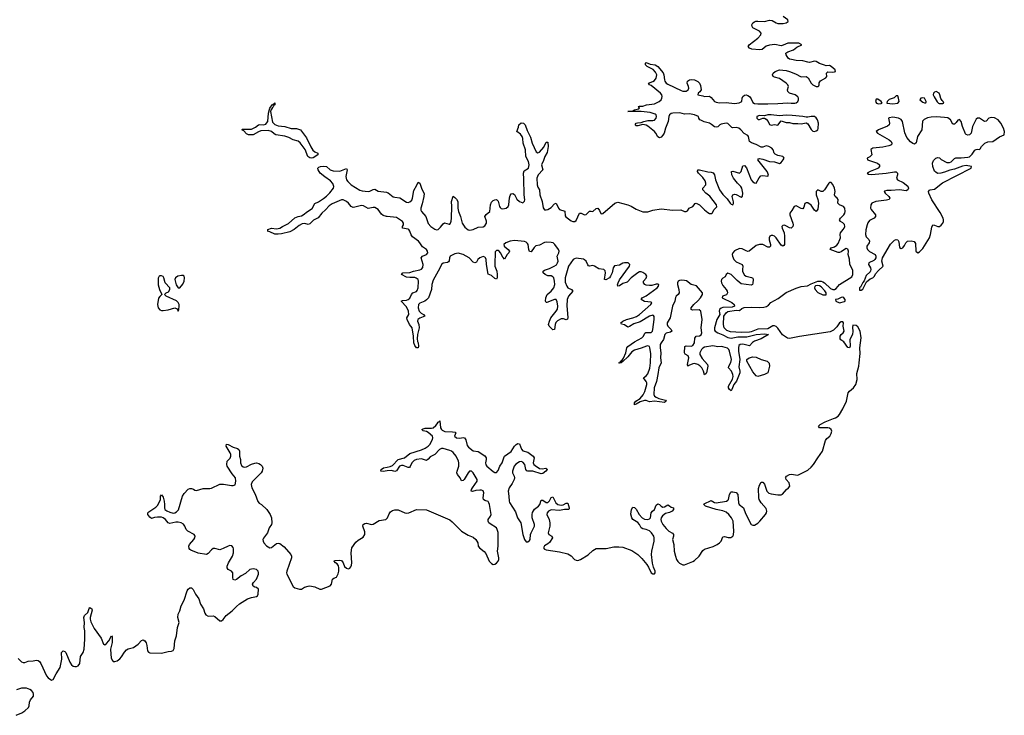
# Model space of a CAD drawing. Header units: inches. Extents: x 2494115 to 2685112, y 774173 to 915163.
# Tile 102 of 215: x 2655587 to 2667410, y 796437 to 804792. Entities that reach past the tile are written whole.
import ezdxf

# ---------------------------------------------------------------- set-up
doc = ezdxf.new("R2010")
doc.units = ezdxf.units.IN
doc.header["$MEASUREMENT"] = 0
for name, color, linetype in [('C6759', 7, 'Continuous'), ('C6769', 7, 'Continuous'), ('C6850', 7, 'Continuous'), ('C6860', 7, 'Continuous')]:
    doc.layers.add(name, color=color, linetype=linetype)

msp = doc.modelspace()

# ---------------------------------------------------------------- linework, layer by layer
at = {"layer": 'C6759', "color": 5, "elevation": 20}
for points in [[(2655570, 797118), (2655610, 797078), (2655630, 797069), (2655650, 797070), (2655690, 797086), (2655750, 797090), (2655790, 797097), (2655810, 797093), (2655824, 797084), (2655840, 797060), (2655909, 796910), (2655930, 796887), (2655970, 796860), (2655990, 796867), (2656024, 796936), (2656071, 797010), (2656092, 797112), (2656090, 797190), (2656110, 797211), (2656130, 797205), (2656141, 797190), (2656190, 797076), (2656210, 797041), (2656230, 797027), (2656250, 797024), (2656270, 797023), (2656290, 797029), (2656310, 797058), (2656318, 797142), (2656350, 797190), (2656360, 797230), (2656367, 797350), (2656367, 797450), (2656361, 797490), (2656366, 797550), (2656355, 797610), (2656365, 797635), (2656406, 797670), (2656420, 797720), (2656430, 797732), (2656454, 797714), (2656458, 797698), (2656434, 797610), (2656433, 797590), (2656440, 797560), (2656480, 797480), (2656565, 797365), (2656592, 797292), (2656610, 797283), (2656630, 797298), (2656657, 797330), (2656690, 797390), (2656699, 797379), (2656697, 797310), (2656678, 797230), (2656680, 797170), (2656687, 797127), (2656697, 797097), (2656710, 797083), (2656730, 797081), (2656756, 797090), (2656790, 797117), (2656810, 797141), (2656844, 797196), (2656870, 797225), (2656890, 797236), (2656955, 797250), (2657010, 797291), (2657050, 797335), (2657070, 797345), (2657090, 797331), (2657106, 797306), (2657115, 797275), (2657123, 797210), (2657134, 797194), (2657148, 797188), (2657290, 797184), (2657370, 797203), (2657410, 797206), (2657430, 797215), (2657442, 797238), (2657451, 797330), (2657471, 797390), (2657482, 797490), (2657500, 797550), (2657487, 797610), (2657489, 797650), (2657510, 797690), (2657527, 797750), (2657562, 797818), (2657596, 797930), (2657610, 797952), (2657630, 797968), (2657650, 797966), (2657670, 797948), (2657697, 797890), (2657736, 797836), (2657756, 797770), (2657794, 797714), (2657810, 797665), (2657823, 797643), (2657850, 797627), (2657910, 797631), (2657930, 797622), (2657990, 797573), (2658010, 797570), (2658030, 797588), (2658065, 797635), (2658138, 797690), (2658190, 797745), (2658226, 797774), (2658324, 797836), (2658370, 797852), (2658430, 797862), (2658442, 797870), (2658450, 797890), (2658454, 797950), (2658431, 797970), (2658410, 797975), (2658390, 797986), (2658384, 798010), (2658394, 798030), (2658429, 798070), (2658453, 798130), (2658456, 798150), (2658451, 798170), (2658432, 798190), (2658390, 798195), (2658350, 798188), (2658299, 798141), (2658248, 798110), (2658190, 798066), (2658170, 798059), (2658149, 798069), (2658145, 798090), (2658144, 798150), (2658130, 798170), (2658090, 798190), (2658078, 798210), (2658076, 798230), (2658092, 798270), (2658142, 798350), (2658154, 798390), (2658155, 798435), (2658150, 798453), (2658133, 798473), (2658110, 798475), (2658090, 798469), (2658030, 798439), (2657990, 798426), (2657930, 798441), (2657910, 798439), (2657890, 798426), (2657850, 798379), (2657830, 798368), (2657730, 798386), (2657642, 798422), (2657629, 798429), (2657620, 798440), (2657618, 798470), (2657627, 798490), (2657678, 798550), (2657690, 798570), (2657695, 798590), (2657682, 798610), (2657604, 798650), (2657586, 798670), (2657569, 798710), (2657553, 798733), (2657524, 798750), (2657490, 798758), (2657463, 798757), (2657390, 798739), (2657370, 798750), (2657339, 798790), (2657310, 798809), (2657290, 798816), (2657242, 798818), (2657206, 798814), (2657170, 798801), (2657150, 798815), (2657127, 798850), (2657125, 798870), (2657138, 798882), (2657222, 798938), (2657242, 798958), (2657269, 799010), (2657276, 799030), (2657278, 799070), (2657290, 799084), (2657310, 799058), (2657323, 799010), (2657327, 798970), (2657324, 798930), (2657331, 798910), (2657354, 798894), (2657390, 798876), (2657430, 798865), (2657451, 798869), (2657470, 798880), (2657494, 798906), (2657541, 799070), (2657560, 799100), (2657610, 799153), (2657630, 799161), (2657650, 799162), (2657673, 799153), (2657690, 799140), (2657710, 799136), (2657790, 799162), (2657870, 799160), (2657890, 799164), (2657990, 799212), (2658033, 799213), (2658130, 799198), (2658150, 799198), (2658174, 799206), (2658183, 799250), (2658176, 799290), (2658137, 799337), (2658079, 799430), (2658073, 799450), (2658079, 799490), (2658114, 799526), (2658122, 799550), (2658120, 799570), (2658112, 799590), (2658064, 799670), (2658068, 799692), (2658090, 799691), (2658150, 799657), (2658201, 799641), (2658218, 799630), (2658226, 799610), (2658227, 799550), (2658237, 799510), (2658237, 799470), (2658250, 799438), (2658270, 799420), (2658290, 799416), (2658310, 799420), (2658370, 799454), (2658410, 799467), (2658430, 799468), (2658460, 799460), (2658478, 799450), (2658497, 799430), (2658505, 799405), (2658500, 799370), (2658487, 799350), (2658379, 799241), (2658367, 799210), (2658376, 799170), (2658413, 799093), (2658446, 799006), (2658464, 798984), (2658490, 798967), (2658553, 798910), (2658593, 798850), (2658610, 798810), (2658614, 798750), (2658609, 798730), (2658582, 798690), (2658563, 798630), (2658514, 798566), (2658508, 798550), (2658509, 798530), (2658519, 798510), (2658550, 798474), (2658590, 798450), (2658610, 798451), (2658670, 798499), (2658690, 798505), (2658710, 798500), (2658761, 798461), (2658843, 798370), (2658851, 798350), (2658850, 798330), (2658795, 798170), (2658791, 798150), (2658795, 798130), (2658870, 797984), (2658890, 797968), (2658947, 797953), (2658970, 797950), (2659006, 797974), (2659050, 797988), (2659070, 797990), (2659130, 797978), (2659190, 797953), (2659210, 797952), (2659316, 797990), (2659331, 798010), (2659344, 798070), (2659358, 798082), (2659390, 798096), (2659396, 798104), (2659410, 798135), (2659418, 798170), (2659419, 798210), (2659413, 798233), (2659397, 798257), (2659378, 798270), (2659362, 798290), (2659365, 798295), (2659430, 798301), (2659450, 798295), (2659470, 798270), (2659486, 798226), (2659510, 798203), (2659530, 798197), (2659541, 798199), (2659550, 798203), (2659561, 798219), (2659570, 798242), (2659573, 798270), (2659567, 798390), (2659575, 798450), (2659623, 798517), (2659650, 798540), (2659710, 798575), (2659731, 798610), (2659730, 798642), (2659706, 798710), (2659710, 798730), (2659730, 798741), (2659750, 798743), (2659810, 798729), (2659830, 798731), (2659903, 798777), (2659984, 798790), (2660000, 798806)], [(2660000, 799373), (2659950, 799367), (2659918, 799370), (2659925, 799375), (2659927, 799390), (2659956, 799410), (2660000, 799419)], [(2655543, 796437), (2655614, 796466), (2655650, 796490), (2655692, 796530), (2655701, 796550), (2655706, 796594), (2655716, 796624), (2655754, 796666), (2655754, 796690), (2655747, 796710), (2655730, 796733), (2655710, 796748), (2655670, 796762), (2655610, 796762), (2655550, 796744)]]:
    msp.add_lwpolyline(points, dxfattribs=at)
at = {"layer": 'C6769', "color": 5, "elevation": 20}
for points in [[(2660000, 799419), (2660034, 799426), (2660063, 799437), (2660130, 799508), (2660209, 799531), (2660270, 799582), (2660410, 799624), (2660455, 799645), (2660491, 799669), (2660511, 799690), (2660542, 799750), (2660547, 799770), (2660542, 799790), (2660490, 799835), (2660470, 799845), (2660430, 799855), (2660417, 799870), (2660430, 799879), (2660454, 799886), (2660530, 799884), (2660550, 799888), (2660583, 799917), (2660601, 799939), (2660610, 799958), (2660619, 799961), (2660630, 799973), (2660640, 799890), (2660650, 799870), (2660660, 799860), (2660690, 799846), (2660782, 799842), (2660817, 799837), (2660823, 799830), (2660808, 799790), (2660830, 799768), (2660870, 799766), (2660910, 799775), (2660929, 799769), (2660944, 799744), (2660958, 799678), (2660976, 799656), (2661030, 799613), (2661090, 799606), (2661170, 799554), (2661186, 799530), (2661189, 799510), (2661181, 799470), (2661184, 799444), (2661194, 799430), (2661270, 799366), (2661290, 799354), (2661310, 799354), (2661330, 799378), (2661352, 799428), (2661381, 799470), (2661399, 799530), (2661410, 799550), (2661490, 799606), (2661530, 799669), (2661550, 799690), (2661570, 799702), (2661590, 799696), (2661613, 799633), (2661630, 799615), (2661690, 799598), (2661754, 799550), (2661766, 799530), (2661753, 799470), (2661762, 799450), (2661776, 799436), (2661830, 799402), (2661861, 799399), (2661906, 799406), (2661918, 799398), (2661921, 799390), (2661906, 799370), (2661870, 799343), (2661850, 799338), (2661750, 799368), (2661690, 799369), (2661675, 799375), (2661665, 799390), (2661651, 799451), (2661630, 799477), (2661610, 799484), (2661590, 799481), (2661546, 799454), (2661526, 799430), (2661503, 799370), (2661503, 799350), (2661523, 799310), (2661528, 799290), (2661523, 799270), (2661500, 799220), (2661463, 799170), (2661451, 799130), (2661462, 799070), (2661465, 799010), (2661470, 798994), (2661539, 798879), (2661565, 798810), (2661605, 798750), (2661628, 798608), (2661650, 798548), (2661670, 798520), (2661690, 798521), (2661710, 798538), (2661716, 798550), (2661721, 798610), (2661727, 798630), (2661770, 798710), (2661769, 798730), (2661741, 798810), (2661741, 798850), (2661746, 798874), (2661769, 798911), (2661816, 798950), (2661831, 798969), (2661850, 799022), (2661870, 799020), (2661910, 798993), (2661930, 798993), (2661949, 799011), (2661970, 799054), (2661990, 799060), (2662026, 798990), (2662050, 798968), (2662090, 798961), (2662114, 798966), (2662150, 798986), (2662170, 798985), (2662185, 798930), (2662183, 798917), (2662175, 798910), (2662130, 798907), (2662070, 798896), (2661970, 798905), (2661938, 798890), (2661921, 798870), (2661918, 798850), (2661945, 798790), (2661953, 798750), (2661952, 798708), (2661932, 798630), (2661942, 798610), (2661977, 798590), (2661984, 798570), (2661948, 798512), (2661930, 798495), (2661890, 798474), (2661878, 798450), (2661890, 798433), (2661910, 798425), (2662070, 798401), (2662170, 798376), (2662210, 798354), (2662248, 798310), (2662270, 798299), (2662290, 798298), (2662321, 798310), (2662414, 798366), (2662470, 798418), (2662510, 798440), (2662630, 798442), (2662719, 798461), (2662782, 798462), (2662830, 798457), (2662938, 798418), (2663010, 798368), (2663059, 798319), (2663116, 798250), (2663137, 798217), (2663170, 798150), (2663190, 798136), (2663210, 798136), (2663219, 798150), (2663218, 798170), (2663197, 798217), (2663185, 798265), (2663175, 798370), (2663178, 798410), (2663206, 798530), (2663207, 798570), (2663201, 798590), (2663175, 798630), (2663151, 798651), (2663110, 798670), (2663070, 798677), (2663050, 798689), (2663028, 798730), (2663011, 798751), (2662948, 798790), (2662936, 798810), (2662927, 798853), (2662933, 798910), (2662950, 798936), (2662970, 798932), (2662990, 798914), (2663027, 798847), (2663062, 798810), (2663090, 798794), (2663130, 798788), (2663150, 798795), (2663162, 798810), (2663171, 798870), (2663184, 798890), (2663210, 798910), (2663230, 798962), (2663250, 798977), (2663270, 798970), (2663289, 798949), (2663310, 798936), (2663330, 798939), (2663370, 798964), (2663390, 798954), (2663410, 798935), (2663436, 798930), (2663436, 798910), (2663423, 798890), (2663390, 798873), (2663341, 798859), (2663307, 798833), (2663291, 798810), (2663286, 798790), (2663288, 798770), (2663310, 798730), (2663350, 798679), (2663383, 798650), (2663425, 798625), (2663437, 798610), (2663437, 798590), (2663426, 798550), (2663440, 798490), (2663447, 798410), (2663460, 798350), (2663475, 798310), (2663490, 798286), (2663510, 798266), (2663550, 798246), (2663570, 798246), (2663590, 798253), (2663670, 798283), (2663690, 798295), (2663744, 798350), (2663790, 798417), (2663810, 798431), (2663915, 798465), (2663963, 798490), (2663990, 798510), (2664008, 798530), (2664030, 798580), (2664050, 798586), (2664093, 798573), (2664127, 798573), (2664150, 798588), (2664157, 798603), (2664161, 798650), (2664155, 798770), (2664133, 798810), (2664101, 798850), (2664070, 798875), (2664030, 798894), (2663950, 798910), (2663822, 798950), (2663801, 798970), (2663805, 798975), (2663890, 799016), (2663930, 798992), (2663950, 798990), (2664072, 799008), (2664090, 799019), (2664099, 799030), (2664110, 799090), (2664124, 799116), (2664130, 799121), (2664150, 799120), (2664190, 799111), (2664209, 799089), (2664219, 798990), (2664225, 798970), (2664277, 798930), (2664301, 798861), (2664368, 798730), (2664390, 798719), (2664410, 798721), (2664450, 798746), (2664476, 798770), (2664541, 798850), (2664554, 798870), (2664559, 798890), (2664550, 798919), (2664490, 798990), (2664468, 799028), (2664461, 799050), (2664458, 799162), (2664470, 799200), (2664490, 799236), (2664510, 799236), (2664530, 799214), (2664558, 799130), (2664584, 799104), (2664610, 799096), (2664690, 799083), (2664730, 799085), (2664747, 799093), (2664793, 799147), (2664820, 799170), (2664833, 799190), (2664832, 799210), (2664825, 799230), (2664790, 799270), (2664785, 799285), (2664783, 799290), (2664793, 799310), (2664829, 799331), (2664850, 799335), (2664930, 799322), (2665050, 799383), (2665090, 799417), (2665119, 799450), (2665169, 799531), (2665227, 799610), (2665264, 799736), (2665280, 799760), (2665313, 799790), (2665330, 799820), (2665337, 799850), (2665331, 799871), (2665310, 799886), (2665289, 799889), (2665189, 799889), (2665179, 799910), (2665199, 799930), (2665257, 799963), (2665357, 800000)], [(2660000, 798806), (2660004, 798810), (2660023, 798857), (2660040, 798880), (2660063, 798897), (2660090, 798906), (2660130, 798905), (2660210, 798867), (2660230, 798863), (2660259, 798870), (2660350, 798907), (2660470, 798904), (2660750, 798783), (2660781, 798761), (2660890, 798650), (2660970, 798600), (2661030, 798578), (2661065, 798550), (2661086, 798510), (2661092, 798470), (2661107, 798450), (2661164, 798404), (2661182, 798382), (2661225, 798290), (2661250, 798260), (2661270, 798250), (2661290, 798252), (2661310, 798265), (2661330, 798288), (2661340, 798310), (2661342, 798330), (2661323, 798410), (2661330, 798470), (2661330, 798633), (2661321, 798670), (2661310, 798690), (2661236, 798736), (2661221, 798750), (2661211, 798770), (2661210, 798790), (2661240, 798830), (2661247, 798850), (2661228, 798970), (2661221, 798990), (2661210, 799004), (2661170, 799015), (2661154, 799030), (2661152, 799050), (2661161, 799110), (2661150, 799133), (2661130, 799140), (2661110, 799140), (2661065, 799135), (2661024, 799124), (2661008, 799128), (2661011, 799150), (2661022, 799170), (2661079, 799250), (2661079, 799270), (2661030, 799351), (2661013, 799370), (2660989, 799370), (2660970, 799350), (2660924, 799270), (2660910, 799256), (2660890, 799253), (2660874, 799290), (2660842, 799330), (2660835, 799350), (2660838, 799370), (2660860, 799430), (2660859, 799470), (2660854, 799490), (2660829, 799550), (2660790, 799595), (2660770, 799610), (2660750, 799617), (2660670, 799643), (2660650, 799642), (2660629, 799631), (2660570, 799570), (2660517, 799543), (2660490, 799513), (2660470, 799499), (2660410, 799518), (2660350, 799510), (2660322, 799498), (2660295, 799470), (2660275, 799425), (2660266, 799414), (2660250, 799412), (2660190, 799438), (2660170, 799439), (2660149, 799431), (2660110, 799373), (2660090, 799366), (2660050, 799379), (2660000, 799373)]]:
    msp.add_lwpolyline(points, dxfattribs=at)
at = {"layer": 'C6850', "color": 5}
for points, elevation in [([(2659090, 803129), (2659070, 803131), (2659047, 803147), (2659014, 803234), (2658954, 803314), (2658930, 803332), (2658870, 803351), (2658819, 803379), (2658772, 803392), (2658664, 803410), (2658641, 803421), (2658610, 803450), (2658570, 803462), (2658483, 803457), (2658453, 803447), (2658391, 803409), (2658335, 803410), (2658310, 803423), (2658278, 803458), (2658256, 803470), (2658261, 803479), (2658370, 803479), (2658419, 803501), (2658456, 803530), (2658470, 803534), (2658510, 803529), (2658541, 803539), (2658552, 803548), (2658565, 803570), (2658573, 803670), (2658590, 803730), (2658618, 803770), (2658640, 803780), (2658652, 803792), (2658651, 803770), (2658639, 803761), (2658630, 803744), (2658621, 803739), (2658610, 803716), (2658606, 803715), (2658600, 803690), (2658621, 803561), (2658650, 803533), (2658690, 803518), (2658770, 803509), (2658847, 803487), (2658910, 803484), (2658958, 803470), (2659030, 803374), (2659083, 803263), (2659106, 803226), (2659130, 803205), (2659167, 803190), (2659168, 803170), (2659110, 803132)], 20), ([(2657530, 801720), (2657486, 801710), (2657459, 801690), (2657451, 801670), (2657467, 801607), (2657490, 801572), (2657510, 801572), (2657546, 801614), (2657561, 801650), (2657566, 801690), (2657561, 801710), (2657550, 801719)], 40), ([(2657290, 801717), (2657270, 801715), (2657263, 801710), (2657250, 801686), (2657251, 801609), (2657264, 801550), (2657294, 801490), (2657270, 801469), (2657254, 801446), (2657240, 801370), (2657248, 801330), (2657270, 801308), (2657290, 801299), (2657310, 801299), (2657370, 801308), (2657450, 801331), (2657478, 801318), (2657490, 801292), (2657499, 801310), (2657503, 801350), (2657501, 801370), (2657490, 801395), (2657470, 801414), (2657346, 801470), (2657326, 801490), (2657346, 801510), (2657375, 801525), (2657388, 801550), (2657388, 801570), (2657335, 801630), (2657319, 801690), (2657309, 801709)], 40)]:
    msp.add_lwpolyline(points, close=True, dxfattribs=dict(at, elevation=elevation))
at = {"layer": 'C6850', "color": 5, "elevation": 20}
msp.add_lwpolyline([(2660000, 802428), (2659990, 802429), (2659950, 802441), (2659930, 802455), (2659891, 802511), (2659850, 802535), (2659830, 802537), (2659770, 802525), (2659716, 802556), (2659690, 802561), (2659610, 802539), (2659590, 802538), (2659568, 802548), (2659535, 802590), (2659510, 802610), (2659470, 802630), (2659450, 802630), (2659340, 802580), (2659303, 802557), (2659259, 802510), (2659213, 802470), (2659170, 802411), (2659116, 802384), (2659070, 802339), (2659050, 802334), (2659010, 802343), (2658980, 802340), (2658941, 802319), (2658884, 802270), (2658830, 802245), (2658730, 802220), (2658690, 802214), (2658650, 802216), (2658590, 802243), (2658562, 802250), (2658566, 802254), (2658566, 802270), (2658609, 802290), (2658670, 802279), (2658710, 802287), (2658743, 802310), (2658814, 802346), (2658890, 802412), (2658930, 802430), (2658970, 802438), (2658992, 802448), (2659041, 802490), (2659097, 802523), (2659130, 802584), (2659174, 802606), (2659234, 802646), (2659270, 802673), (2659310, 802712), (2659353, 802770), (2659358, 802790), (2659346, 802826), (2659318, 802858), (2659250, 802903), (2659195, 802950), (2659171, 802990), (2659168, 803010), (2659179, 803021), (2659200, 803030), (2659233, 803033), (2659270, 803029), (2659315, 802990), (2659350, 802977), (2659430, 802972), (2659510, 803004), (2659520, 802990), (2659503, 802910), (2659510, 802870), (2659527, 802847), (2659568, 802808), (2659670, 802746), (2659698, 802738), (2659770, 802730), (2659790, 802732), (2659830, 802753), (2659850, 802757), (2659892, 802732), (2659990, 802721), (2660000, 802717)], dxfattribs=at)
at = {"layer": 'C6860', "color": 5, "elevation": 20}
for points in [[(2660000, 802717), (2660012, 802712), (2660070, 802666), (2660090, 802659), (2660150, 802651), (2660230, 802600), (2660250, 802598), (2660270, 802604), (2660294, 802626), (2660303, 802650), (2660318, 802742), (2660355, 802805), (2660370, 802842), (2660390, 802828), (2660416, 802756), (2660443, 802703), (2660441, 802670), (2660421, 802579), (2660404, 802530), (2660405, 802505), (2660411, 802490), (2660464, 802430), (2660490, 802345), (2660524, 802310), (2660570, 802275), (2660590, 802268), (2660610, 802273), (2660640, 802300), (2660670, 802340), (2660689, 802351), (2660744, 802336), (2660750, 802336), (2660761, 802350), (2660769, 802371), (2660773, 802410), (2660777, 802550), (2660773, 802607), (2660790, 802671), (2660810, 802658), (2660830, 802636), (2660846, 802610), (2660849, 802590), (2660849, 802530), (2660856, 802490), (2660878, 802430), (2660900, 802350), (2660930, 802300), (2660970, 802267), (2660990, 802262), (2661030, 802272), (2661090, 802300), (2661150, 802304), (2661170, 802317), (2661190, 802350), (2661191, 802371), (2661173, 802430), (2661178, 802442), (2661186, 802454), (2661230, 802490), (2661238, 802570), (2661250, 802599), (2661270, 802620), (2661290, 802630), (2661313, 802633), (2661330, 802612), (2661350, 802550), (2661358, 802538), (2661370, 802523), (2661390, 802519), (2661430, 802527), (2661453, 802547), (2661460, 802570), (2661469, 802651), (2661478, 802682), (2661490, 802700), (2661510, 802704), (2661530, 802693), (2661555, 802635), (2661590, 802608), (2661630, 802593), (2661648, 802612), (2661651, 802630), (2661645, 802690), (2661642, 802882), (2661635, 802950), (2661645, 802975), (2661696, 803010), (2661705, 803050), (2661696, 803090), (2661665, 803150), (2661661, 803230), (2661633, 803310), (2661627, 803367), (2661620, 803390), (2661599, 803419), (2661557, 803450), (2661577, 803503), (2661582, 803530), (2661610, 803553), (2661637, 803550), (2661657, 803530), (2661681, 803461), (2661720, 803380), (2661740, 803310), (2661790, 803206), (2661810, 803192), (2661830, 803201), (2661879, 803261), (2661910, 803319), (2661930, 803321), (2661932, 803270), (2661922, 803198), (2661892, 803148), (2661878, 803102), (2661852, 803050), (2661867, 802990), (2661811, 802930), (2661797, 802890), (2661800, 802810), (2661810, 802779), (2661827, 802750), (2661831, 802690), (2661860, 802610), (2661872, 802532), (2661890, 802510), (2661910, 802508), (2661930, 802513), (2661970, 802535), (2662010, 802582), (2662030, 802587), (2662056, 802530), (2662070, 802511), (2662132, 802492), (2662138, 802438), (2662144, 802424), (2662210, 802377), (2662230, 802368), (2662252, 802368), (2662270, 802381), (2662310, 802467), (2662330, 802470), (2662370, 802447), (2662390, 802452), (2662430, 802493), (2662450, 802494), (2662470, 802488), (2662510, 802523), (2662530, 802529), (2662550, 802502), (2662566, 802466), (2662570, 802462), (2662590, 802463), (2662733, 802587), (2662770, 802599), (2662890, 802569), (2662931, 802551), (2662990, 802516), (2663070, 802486), (2663090, 802483), (2663130, 802485), (2663190, 802505), (2663290, 802521), (2663430, 802503), (2663527, 802507), (2663570, 802489), (2663590, 802487), (2663604, 802496), (2663624, 802530), (2663671, 802549), (2663697, 802583), (2663710, 802590), (2663750, 802570), (2663810, 802510), (2663850, 802476), (2663870, 802466), (2663897, 802463), (2663907, 802473), (2663922, 802510), (2663956, 802544), (2663953, 802570), (2663874, 802674), (2663824, 802710), (2663788, 802750), (2663788, 802770), (2663825, 802810), (2663825, 802830), (2663816, 802856), (2663790, 802897), (2663736, 802950), (2663724, 802970), (2663728, 802990), (2663750, 802990), (2663850, 802964), (2663890, 802961), (2663913, 802953), (2663928, 802928), (2663942, 802870), (2663990, 802747), (2664030, 802693), (2664082, 802642), (2664116, 802590), (2664130, 802575), (2664150, 802567), (2664157, 802583), (2664157, 802603), (2664141, 802670), (2664150, 802690), (2664170, 802697), (2664190, 802694), (2664250, 802662), (2664266, 802674), (2664271, 802709), (2664259, 802770), (2664247, 802790), (2664207, 802827), (2664157, 802890), (2664136, 802930), (2664132, 802968), (2664150, 802972), (2664230, 802950), (2664250, 802970), (2664270, 803036), (2664290, 803042), (2664314, 803014), (2664370, 802870), (2664390, 802844), (2664410, 802831), (2664430, 802828), (2664466, 802894), (2664485, 802915), (2664510, 802920), (2664569, 802911), (2664577, 802923), (2664571, 802950), (2664561, 802970), (2664450, 803110), (2664459, 803121), (2664470, 803123), (2664510, 803117), (2664590, 803090), (2664650, 803083), (2664710, 803066), (2664730, 803076), (2664755, 803110), (2664766, 803130), (2664760, 803140), (2664749, 803150), (2664690, 803162), (2664657, 803177), (2664646, 803190), (2664636, 803230), (2664618, 803250), (2664581, 803270), (2664550, 803277), (2664510, 803261), (2664490, 803260), (2664430, 803292), (2664372, 803312), (2664351, 803331), (2664339, 803390), (2664330, 803401), (2664286, 803426), (2664245, 803470), (2664220, 803490), (2664190, 803499), (2664150, 803493), (2664137, 803497), (2664090, 803546), (2664070, 803550), (2664010, 803538), (2663994, 803530), (2663970, 803506), (2663950, 803500), (2663930, 803506), (2663895, 803535), (2663870, 803548), (2663804, 803564), (2663764, 803584), (2663754, 803590), (2663742, 803610), (2663738, 803630), (2663688, 803650), (2663630, 803662), (2663570, 803656), (2663512, 803672), (2663430, 803670), (2663410, 803664), (2663391, 803649), (2663382, 803630), (2663375, 803570), (2663342, 803490), (2663324, 803430), (2663310, 803404), (2663290, 803382), (2663270, 803374), (2663250, 803386), (2663226, 803430), (2663210, 803448), (2663130, 803514), (2663110, 803525), (2663070, 803532), (2663010, 803517), (2662990, 803519), (2662977, 803530), (2662989, 803550), (2663005, 803555), (2663050, 803558), (2663081, 803570), (2663130, 803580), (2663190, 803580), (2663210, 803587), (2663230, 803610), (2663235, 803630), (2663229, 803649), (2663218, 803658), (2663157, 803677), (2663050, 803688), (2662889, 803690), (2662950, 803698), (2662968, 803710), (2663017, 803723), (2663029, 803730), (2663019, 803750), (2663030, 803753), (2663070, 803755), (2663115, 803770), (2663210, 803780), (2663266, 803810), (2663288, 803830), (2663297, 803850), (2663301, 803870), (2663296, 803890), (2663283, 803910), (2663170, 804000), (2663149, 804010), (2663139, 804030), (2663190, 804048), (2663210, 804062), (2663230, 804090), (2663236, 804130), (2663221, 804161), (2663193, 804192), (2663122, 804230), (2663102, 804250), (2663102, 804270), (2663110, 804279), (2663159, 804259), (2663216, 804250), (2663251, 804231), (2663315, 804155), (2663323, 804130), (2663329, 804070), (2663335, 804055), (2663350, 804031), (2663370, 804016), (2663530, 803941), (2663550, 803934), (2663590, 803933), (2663614, 803950), (2663622, 803970), (2663619, 803990), (2663601, 804030), (2663607, 804053), (2663630, 804070), (2663650, 804074), (2663690, 804070), (2663728, 804050), (2663750, 804030), (2663763, 804003), (2663768, 803950), (2663753, 803927), (2663734, 803910), (2663730, 803888), (2663790, 803877), (2663810, 803869), (2663870, 803873), (2663890, 803859), (2663929, 803809), (2663950, 803800), (2663990, 803792), (2664070, 803797), (2664170, 803787), (2664227, 803793), (2664257, 803810), (2664260, 803850), (2664270, 803870), (2664290, 803885), (2664310, 803888), (2664330, 803882), (2664350, 803869), (2664370, 803843), (2664390, 803798), (2664410, 803787), (2664450, 803782), (2664570, 803780), (2664690, 803784), (2664810, 803795), (2664849, 803789), (2664894, 803790), (2664910, 803794), (2664932, 803810), (2664940, 803830), (2664938, 803850), (2664930, 803867), (2664898, 803890), (2664831, 803911), (2664810, 803930), (2664808, 803950), (2664817, 803990), (2664810, 804010), (2664792, 804030), (2664710, 804085), (2664650, 804102), (2664634, 804110), (2664628, 804130), (2664636, 804150), (2664660, 804170), (2664710, 804190), (2664790, 804182), (2664830, 804171), (2664902, 804142), (2664970, 804107), (2665030, 804108), (2665054, 804094), (2665090, 804030), (2665109, 804010), (2665152, 803988), (2665173, 803990), (2665181, 803999), (2665186, 804010), (2665186, 804034), (2665201, 804059), (2665266, 804094), (2665277, 804110), (2665275, 804150), (2665290, 804167), (2665350, 804163), (2665370, 804164), (2665381, 804170), (2665377, 804190), (2665330, 804230), (2665310, 804241), (2665270, 804239), (2665250, 804244), (2665190, 804267), (2665149, 804289), (2665130, 804292), (2665070, 804278), (2665050, 804280), (2664990, 804299), (2664910, 804301), (2664853, 804313), (2664830, 804319), (2664813, 804330), (2664789, 804370), (2664788, 804392), (2664812, 804408), (2664878, 804430), (2664919, 804461), (2664979, 804490), (2664942, 804510), (2664811, 804510), (2664755, 804485), (2664730, 804480), (2664653, 804493), (2664590, 804488), (2664550, 804474), (2664504, 804436), (2664471, 804429), (2664378, 804438), (2664350, 804450), (2664334, 804470), (2664345, 804490), (2664450, 804570), (2664488, 804610), (2664490, 804630), (2664470, 804653), (2664390, 804693), (2664380, 804710), (2664378, 804730), (2664390, 804753), (2664410, 804767), (2664427, 804773), (2664450, 804775), (2664530, 804769), (2664590, 804787), (2664621, 804781), (2664670, 804753), (2664690, 804748), (2664753, 804747), (2664790, 804755), (2664816, 804770), (2664810, 804790), (2664756, 804830)], [(2665357, 800000), (2665384, 800010), (2665414, 800030), (2665431, 800050), (2665470, 800118), (2665513, 800210), (2665536, 800310), (2665551, 800329), (2665600, 800370), (2665626, 800410), (2665642, 800470), (2665638, 800542), (2665662, 800630), (2665668, 800670), (2665677, 800783), (2665676, 800850), (2665692, 800972), (2665677, 801050), (2665650, 801102), (2665630, 801119), (2665590, 801124), (2665586, 801094), (2665592, 801052), (2665586, 801010), (2665554, 800950), (2665560, 800870), (2665550, 800849), (2665530, 800854), (2665483, 800923), (2665445, 800945), (2665439, 800959), (2665440, 800990), (2665452, 801010), (2665476, 801030), (2665485, 801050), (2665473, 801110), (2665477, 801150), (2665470, 801161), (2665450, 801164), (2665429, 801151), (2665399, 801101), (2665379, 801081), (2665357, 801063), (2665318, 801042), (2664950, 800986), (2664830, 800961), (2664805, 800965), (2664745, 801005), (2664690, 801085), (2664670, 801105), (2664650, 801115), (2664630, 801113), (2664570, 801079), (2664450, 801073), (2664370, 801042), (2664350, 801039), (2664250, 801033), (2664123, 801043), (2664078, 801058), (2664047, 801090), (2664038, 801130), (2664042, 801230), (2664068, 801272), (2664090, 801287), (2664190, 801302), (2664230, 801301), (2664257, 801323), (2664286, 801334), (2664370, 801338), (2664470, 801334), (2664522, 801338), (2664554, 801346), (2664577, 801363), (2664606, 801394), (2664695, 801445), (2664790, 801514), (2664910, 801569), (2664970, 801589), (2665046, 801594), (2665090, 801620), (2665170, 801650), (2665210, 801651), (2665230, 801643), (2665250, 801630), (2665324, 801564), (2665350, 801551), (2665370, 801550), (2665390, 801562), (2665430, 801610), (2665577, 801703), (2665590, 801730), (2665590, 801781), (2665556, 801856), (2665550, 801916), (2665536, 801970), (2665538, 802010), (2665530, 802035), (2665510, 802042), (2665490, 802033), (2665450, 802004), (2665430, 801994), (2665414, 801994), (2665317, 802030), (2665330, 802050), (2665370, 802065), (2665398, 802082), (2665416, 802104), (2665436, 802150), (2665442, 802170), (2665439, 802210), (2665443, 802230), (2665476, 802270), (2665488, 802290), (2665494, 802310), (2665490, 802333), (2665470, 802353), (2665441, 802370), (2665430, 802390), (2665441, 802410), (2665482, 802450), (2665494, 802470), (2665499, 802490), (2665493, 802530), (2665479, 802550), (2665430, 802570), (2665412, 802590), (2665413, 802633), (2665403, 802650), (2665377, 802670), (2665370, 802690), (2665378, 802730), (2665370, 802767), (2665350, 802813), (2665330, 802836), (2665310, 802838), (2665301, 802830), (2665252, 802748), (2665230, 802730), (2665210, 802730), (2665170, 802750), (2665150, 802730), (2665150, 802690), (2665172, 802632), (2665179, 802590), (2665170, 802515), (2665150, 802488), (2665130, 802506), (2665090, 802563), (2665049, 802591), (2665030, 802594), (2665016, 802584), (2665001, 802539), (2664990, 802520), (2664970, 802523), (2664910, 802556), (2664887, 802550), (2664859, 802501), (2664835, 802470), (2664833, 802450), (2664872, 802350), (2664876, 802330), (2664870, 802310), (2664850, 802288), (2664830, 802291), (2664794, 802314), (2664770, 802323), (2664750, 802322), (2664740, 802310), (2664742, 802290), (2664765, 802230), (2664772, 802192), (2664769, 802091), (2664761, 802079), (2664750, 802073), (2664730, 802085), (2664672, 802170), (2664650, 802190), (2664630, 802198), (2664610, 802199), (2664594, 802190), (2664586, 802170), (2664588, 802148), (2664604, 802090), (2664601, 802070), (2664590, 802058), (2664570, 802060), (2664510, 802091), (2664470, 802092), (2664430, 802079), (2664347, 802013), (2664330, 802009), (2664310, 802014), (2664261, 802041), (2664230, 802044), (2664170, 802014), (2664149, 801990), (2664143, 801970), (2664144, 801950), (2664163, 801910), (2664190, 801884), (2664262, 801850), (2664269, 801830), (2664264, 801790), (2664266, 801770), (2664273, 801750), (2664290, 801725), (2664310, 801710), (2664375, 801695), (2664388, 801688), (2664393, 801670), (2664391, 801629), (2664387, 801613), (2664370, 801604), (2664250, 801621), (2664200, 801660), (2664130, 801732), (2664090, 801748), (2664070, 801730), (2664057, 801703), (2664030, 801687), (2664014, 801670), (2664009, 801650), (2664012, 801630), (2664030, 801598), (2664070, 801550), (2664082, 801530), (2664085, 801510), (2664073, 801487), (2664024, 801470), (2664020, 801450), (2664136, 801396), (2664165, 801370), (2664168, 801350), (2664140, 801340), (2664030, 801336), (2664010, 801329), (2663989, 801310), (2663986, 801290), (2663995, 801250), (2663958, 801190), (2663931, 801090), (2663930, 801064), (2663937, 801050), (2663968, 801030), (2664030, 801007), (2664090, 800975), (2664130, 800966), (2664210, 800983), (2664317, 800983), (2664430, 801012), (2664530, 801017), (2664577, 801010), (2664490, 800957), (2664409, 800931), (2664385, 800915), (2664350, 800876), (2664270, 800895), (2664237, 800890), (2664223, 800877), (2664216, 800850), (2664218, 800810), (2664235, 800710), (2664223, 800623), (2664234, 800570), (2664233, 800550), (2664195, 800450), (2664160, 800410), (2664139, 800350), (2664130, 800335), (2664109, 800350), (2664098, 800370), (2664098, 800390), (2664146, 800474), (2664152, 800508), (2664151, 800529), (2664134, 800570), (2664099, 800610), (2664102, 800630), (2664127, 800673), (2664133, 800710), (2664110, 800810), (2664102, 800830), (2664085, 800845), (2664030, 800863), (2664010, 800866), (2663970, 800861), (2663910, 800874), (2663810, 800858), (2663790, 800847), (2663774, 800830), (2663752, 800790), (2663753, 800770), (2663782, 800722), (2663845, 800650), (2663849, 800630), (2663834, 800550), (2663830, 800541), (2663810, 800527), (2663797, 800570), (2663777, 800610), (2663755, 800635), (2663730, 800652), (2663690, 800661), (2663670, 800659), (2663620, 800640), (2663609, 800630), (2663605, 800650), (2663623, 800730), (2663614, 800754), (2663576, 800776), (2663571, 800791), (2663575, 800865), (2663590, 800875), (2663650, 800869), (2663670, 800879), (2663689, 800910), (2663694, 800966), (2663701, 800979), (2663711, 800989), (2663750, 800995), (2663770, 801007), (2663776, 801030), (2663769, 801090), (2663781, 801190), (2663765, 801290), (2663746, 801306), (2663664, 801304), (2663651, 801310), (2663651, 801330), (2663681, 801370), (2663730, 801414), (2663762, 801450), (2663784, 801490), (2663784, 801510), (2663714, 801594), (2663650, 801612), (2663595, 801655), (2663570, 801661), (2663530, 801662), (2663510, 801659), (2663493, 801650), (2663486, 801630), (2663487, 801610), (2663501, 801550), (2663504, 801510), (2663494, 801490), (2663470, 801471), (2663463, 801457), (2663452, 801410), (2663426, 801350), (2663399, 801210), (2663362, 801150), (2663360, 801130), (2663368, 801110), (2663410, 801070), (2663417, 801050), (2663401, 801039), (2663350, 801025), (2663333, 801010), (2663316, 800950), (2663288, 800912), (2663279, 800890), (2663276, 800850), (2663285, 800790), (2663282, 800730), (2663289, 800670), (2663263, 800610), (2663250, 800530), (2663232, 800448), (2663204, 800370), (2663202, 800290), (2663211, 800271), (2663230, 800257), (2663263, 800243), (2663342, 800222), (2663350, 800209), (2663330, 800192), (2663210, 800210), (2663150, 800201), (2663110, 800217), (2663090, 800219), (2663037, 800203), (2662990, 800174), (2662970, 800167), (2662968, 800170), (2662970, 800190), (2662987, 800210), (2663036, 800244), (2663073, 800287), (2663093, 800327), (2663116, 800410), (2663118, 800430), (2663110, 800447), (2663076, 800490), (2663110, 800515), (2663130, 800538), (2663154, 800606), (2663162, 800670), (2663164, 800784), (2663155, 800850), (2663148, 800868), (2663130, 800876), (2663112, 800872), (2663050, 800846), (2662970, 800824), (2662938, 800802), (2662890, 800741), (2662830, 800685), (2662818, 800682), (2662810, 800670), (2662790, 800666), (2662779, 800670), (2662800, 800680), (2662802, 800690), (2662819, 800701), (2662835, 800725), (2662864, 800790), (2662876, 800850), (2662890, 800865), (2662970, 800924), (2663059, 800970), (2663077, 800990), (2663093, 801027), (2663104, 801036), (2663170, 801034), (2663184, 801050), (2663191, 801070), (2663207, 801190), (2663207, 801227), (2663199, 801239), (2663190, 801243), (2663150, 801230), (2663037, 801163), (2662963, 801137), (2662910, 801105), (2662890, 801098), (2662850, 801125), (2662814, 801135), (2662804, 801150), (2662830, 801170), (2662873, 801190), (2662950, 801209), (2662994, 801226), (2663030, 801252), (2663164, 801370), (2663177, 801390), (2663170, 801400), (2663090, 801407), (2663051, 801430), (2663060, 801450), (2663110, 801476), (2663240, 801570), (2663258, 801590), (2663260, 801610), (2663250, 801616), (2663230, 801617), (2663179, 801601), (2663150, 801599), (2663110, 801604), (2663093, 801613), (2663077, 801630), (2663078, 801650), (2663111, 801689), (2663116, 801710), (2663106, 801730), (2663070, 801756), (2663050, 801765), (2663030, 801764), (2663010, 801753), (2662929, 801691), (2662880, 801640), (2662830, 801624), (2662790, 801594), (2662770, 801590), (2662766, 801606), (2662771, 801630), (2662790, 801667), (2662908, 801830), (2662915, 801850), (2662893, 801870), (2662850, 801873), (2662830, 801867), (2662790, 801843), (2662730, 801836), (2662713, 801810), (2662700, 801750), (2662682, 801710), (2662668, 801690), (2662626, 801666), (2662609, 801670), (2662622, 801750), (2662615, 801775), (2662600, 801790), (2662539, 801799), (2662490, 801833), (2662470, 801839), (2662430, 801832), (2662417, 801837), (2662407, 801847), (2662387, 801890), (2662370, 801908), (2662355, 801915), (2662270, 801927), (2662250, 801921), (2662234, 801910), (2662178, 801830), (2662135, 801690), (2662138, 801638), (2662155, 801590), (2662170, 801570), (2662213, 801550), (2662230, 801530), (2662176, 801470), (2662162, 801430), (2662155, 801355), (2662167, 801213), (2662164, 801196), (2662150, 801186), (2662117, 801197), (2662090, 801197), (2662046, 801174), (2662026, 801154), (2662015, 801130), (2662008, 801072), (2661990, 801065), (2661944, 801110), (2661938, 801130), (2661948, 801170), (2661964, 801210), (2662027, 801290), (2662043, 801317), (2662048, 801350), (2662042, 801402), (2662030, 801431), (2662010, 801432), (2661916, 801396), (2661910, 801396), (2661899, 801410), (2661905, 801450), (2661922, 801490), (2661970, 801530), (2662001, 801570), (2662011, 801610), (2662008, 801650), (2661999, 801690), (2661990, 801705), (2661970, 801714), (2661930, 801715), (2661896, 801730), (2661871, 801750), (2661874, 801770), (2661890, 801785), (2661950, 801804), (2662004, 801830), (2662031, 801849), (2662045, 801870), (2662051, 801891), (2662040, 801950), (2662060, 801990), (2662063, 802010), (2662055, 802030), (2662013, 802090), (2661991, 802111), (2661970, 802117), (2661910, 802119), (2661890, 802115), (2661830, 802083), (2661786, 802074), (2661765, 802055), (2661730, 802003), (2661708, 802008), (2661701, 802030), (2661693, 802090), (2661684, 802104), (2661670, 802118), (2661650, 802127), (2661530, 802139), (2661475, 802130), (2661424, 802110), (2661401, 802090), (2661405, 802070), (2661452, 802030), (2661469, 802010), (2661460, 801990), (2661439, 801970), (2661410, 801916), (2661390, 801938), (2661362, 801990), (2661343, 802010), (2661330, 802018), (2661310, 802020), (2661296, 802004), (2661290, 801850), (2661293, 801830), (2661315, 801770), (2661321, 801730), (2661319, 801690), (2661310, 801677), (2661290, 801684), (2661250, 801718), (2661210, 801734), (2661192, 801850), (2661187, 801910), (2661181, 801930), (2661170, 801941), (2661150, 801946), (2661110, 801933), (2661087, 801910), (2661070, 801881), (2661050, 801870), (2661030, 801880), (2660982, 801930), (2660910, 801972), (2660850, 801987), (2660810, 801978), (2660755, 801950), (2660746, 801930), (2660744, 801896), (2660737, 801883), (2660724, 801876), (2660673, 801867), (2660651, 801850), (2660632, 801808), (2660550, 801664), (2660534, 801610), (2660533, 801550), (2660495, 801450), (2660473, 801427), (2660450, 801410), (2660391, 801389), (2660375, 801370), (2660371, 801330), (2660383, 801290), (2660406, 801266), (2660437, 801250), (2660451, 801230), (2660390, 801207), (2660369, 801190), (2660365, 801170), (2660379, 801130), (2660382, 801090), (2660364, 801010), (2660359, 800959), (2660365, 800925), (2660373, 800910), (2660376, 800870), (2660370, 800849), (2660350, 800849), (2660330, 800879), (2660318, 800910), (2660316, 800990), (2660301, 801090), (2660269, 801130), (2660238, 801190), (2660235, 801210), (2660259, 801250), (2660257, 801290), (2660230, 801344), (2660167, 801410), (2660182, 801418), (2660230, 801422), (2660250, 801430), (2660271, 801449), (2660291, 801490), (2660308, 801512), (2660350, 801529), (2660360, 801540), (2660370, 801570), (2660376, 801650), (2660370, 801670), (2660349, 801689), (2660330, 801695), (2660270, 801694), (2660230, 801700), (2660173, 801730), (2660189, 801750), (2660270, 801754), (2660314, 801770), (2660390, 801786), (2660410, 801796), (2660426, 801814), (2660432, 801850), (2660406, 801930), (2660424, 801950), (2660472, 801970), (2660489, 801990), (2660485, 802010), (2660470, 802030), (2660422, 802062), (2660393, 802110), (2660376, 802130), (2660303, 802183), (2660288, 802208), (2660272, 802252), (2660258, 802270), (2660250, 802275), (2660183, 802290), (2660184, 802310), (2660195, 802330), (2660197, 802350), (2660183, 802370), (2660110, 802417), (2660000, 802428)]]:
    msp.add_lwpolyline(points, dxfattribs=at)
for points in [[(2666110, 803878), (2666087, 803853), (2666028, 803832), (2666002, 803810), (2665998, 803790), (2666070, 803783), (2666130, 803789), (2666146, 803810), (2666141, 803850), (2666130, 803877)], [(2666430, 803854), (2666409, 803850), (2666396, 803830), (2666430, 803801), (2666450, 803792), (2666467, 803793), (2666470, 803802), (2666471, 803810), (2666450, 803851)], [(2666590, 803928), (2666570, 803922), (2666559, 803910), (2666557, 803890), (2666566, 803866), (2666604, 803804), (2666618, 803790), (2666627, 803787), (2666670, 803787), (2666682, 803790), (2666677, 803810), (2666662, 803822), (2666646, 803846), (2666637, 803890), (2666626, 803910)], [(2665890, 803839), (2665870, 803837), (2665864, 803810), (2665875, 803790), (2665897, 803783), (2665930, 803787), (2665942, 803790), (2665931, 803810)], [(2664610, 803650), (2664572, 803648), (2664530, 803638), (2664470, 803641), (2664438, 803630), (2664437, 803610), (2664455, 803595), (2664470, 803593), (2664512, 803608), (2664530, 803608), (2664550, 803598), (2664573, 803570), (2664590, 803534), (2664610, 803524), (2664650, 803534), (2664690, 803524), (2664730, 803577), (2664790, 803558), (2664830, 803556), (2664870, 803545), (2664930, 803547), (2664970, 803540), (2665030, 803553), (2665050, 803542), (2665090, 803474), (2665110, 803452), (2665130, 803450), (2665150, 803458), (2665169, 803471), (2665176, 803484), (2665178, 803550), (2665167, 803590), (2665150, 803614), (2665130, 803628), (2665090, 803631), (2665050, 803620), (2665030, 803620), (2664991, 803631), (2664863, 803643), (2664790, 803646), (2664710, 803638)], [(2666596, 803624), (2666530, 803623), (2666486, 803614), (2666446, 803594), (2666428, 803572), (2666419, 803470), (2666369, 803390), (2666350, 803311), (2666330, 803297), (2666310, 803303), (2666284, 803324), (2666239, 803379), (2666215, 803435), (2666188, 803570), (2666170, 803594), (2666139, 803610), (2666070, 803621), (2666027, 803613), (2666021, 803610), (2666022, 803590), (2666033, 803550), (2666026, 803530), (2666007, 803513), (2665898, 803470), (2665872, 803450), (2665886, 803430), (2666028, 803348), (2666050, 803330), (2666061, 803310), (2666054, 803290), (2666023, 803277), (2665950, 803259), (2665831, 803250), (2665808, 803232), (2665819, 803170), (2665796, 803144), (2665763, 803130), (2665767, 803110), (2665888, 803068), (2665912, 803050), (2665912, 803030), (2665896, 803010), (2665880, 803000), (2665797, 802970), (2665761, 802950), (2665778, 802938), (2665813, 802933), (2665990, 802949), (2666090, 802964), (2666110, 802963), (2666127, 802950), (2666127, 802930), (2666116, 802890), (2666127, 802870), (2666195, 802835), (2666250, 802792), (2666259, 802770), (2666253, 802747), (2666230, 802736), (2666150, 802749), (2666050, 802739), (2666001, 802739), (2665970, 802733), (2665966, 802730), (2665980, 802710), (2666025, 802670), (2666036, 802650), (2666027, 802633), (2665996, 802624), (2665866, 802610), (2665820, 802590), (2665805, 802570), (2665803, 802530), (2665810, 802512), (2665861, 802450), (2665864, 802430), (2665845, 802410), (2665790, 802381), (2665770, 802353), (2665761, 802330), (2665748, 802268), (2665743, 802210), (2665750, 802183), (2665781, 802150), (2665790, 802130), (2665785, 802110), (2665757, 802070), (2665757, 802050), (2665768, 802030), (2665790, 802007), (2665857, 801970), (2665867, 801950), (2665866, 801930), (2665856, 801910), (2665842, 801898), (2665783, 801870), (2665779, 801850), (2665802, 801810), (2665806, 801790), (2665803, 801777), (2665797, 801763), (2665750, 801720), (2665725, 801655), (2665710, 801637), (2665681, 801579), (2665671, 801570), (2665670, 801545), (2665690, 801544), (2665710, 801557), (2665719, 801570), (2665755, 801645), (2665800, 801680), (2665830, 801692), (2665850, 801713), (2665863, 801738), (2665899, 801781), (2665955, 801830), (2665937, 801890), (2665947, 801933), (2666045, 802095), (2666090, 802142), (2666110, 802150), (2666130, 802146), (2666142, 802122), (2666150, 802055), (2666170, 802043), (2666190, 802053), (2666210, 802078), (2666227, 802113), (2666249, 802131), (2666290, 802135), (2666328, 802128), (2666345, 802105), (2666348, 802010), (2666370, 801993), (2666390, 802002), (2666430, 802044), (2666511, 802170), (2666523, 802210), (2666538, 802302), (2666550, 802329), (2666570, 802325), (2666610, 802308), (2666630, 802310), (2666650, 802324), (2666670, 802350), (2666680, 802370), (2666681, 802390), (2666675, 802410), (2666638, 802478), (2666541, 802630), (2666502, 802710), (2666498, 802730), (2666510, 802745), (2666521, 802750), (2666570, 802756), (2666667, 802833), (2667012, 803010), (2667015, 803030), (2666950, 803039), (2666906, 803034), (2666810, 802997), (2666756, 802984), (2666690, 802961), (2666649, 802949), (2666610, 802946), (2666590, 802955), (2666573, 802973), (2666550, 803029), (2666547, 803070), (2666560, 803100), (2666588, 803130), (2666610, 803135), (2666630, 803131), (2666653, 803113), (2666718, 803078), (2666750, 803075), (2666770, 803085), (2666810, 803125), (2666828, 803132), (2666890, 803132), (2666970, 803139), (2666990, 803145), (2667024, 803176), (2667057, 803223), (2667071, 803231), (2667090, 803236), (2667110, 803232), (2667120, 803240), (2667135, 803270), (2667175, 803310), (2667210, 803327), (2667270, 803331), (2667350, 803385), (2667409, 803411), (2667410, 803450), (2667398, 803490), (2667366, 803550), (2667336, 803590), (2667293, 803613), (2667250, 803617), (2667223, 803610), (2667190, 803575), (2667170, 803568), (2667110, 803610), (2667089, 803610), (2667070, 803599), (2667056, 803564), (2667026, 803510), (2667012, 803428), (2666990, 803410), (2666970, 803407), (2666953, 803413), (2666942, 803422), (2666908, 803510), (2666890, 803570), (2666870, 803592), (2666850, 803584), (2666830, 803556), (2666810, 803539), (2666790, 803538), (2666762, 803590), (2666730, 803613), (2666690, 803619)], [(2665170, 801600), (2665144, 801596), (2665134, 801586), (2665129, 801571), (2665137, 801550), (2665170, 801517), (2665230, 801489), (2665254, 801486), (2665270, 801489), (2665269, 801510), (2665255, 801535), (2665210, 801585), (2665190, 801597)], [(2665470, 801459), (2665450, 801457), (2665410, 801437), (2665384, 801430), (2665385, 801410), (2665430, 801391), (2665490, 801406), (2665498, 801410), (2665497, 801430), (2665483, 801450)], [(2664450, 800508), (2664430, 800515), (2664390, 800562), (2664316, 800690), (2664318, 800710), (2664344, 800730), (2664390, 800742), (2664430, 800740), (2664489, 800709), (2664561, 800690), (2664588, 800668), (2664592, 800630), (2664570, 800550), (2664531, 800530)]]:
    msp.add_lwpolyline(points, close=True, dxfattribs=at)

doc.saveas('drawing.dxf')
